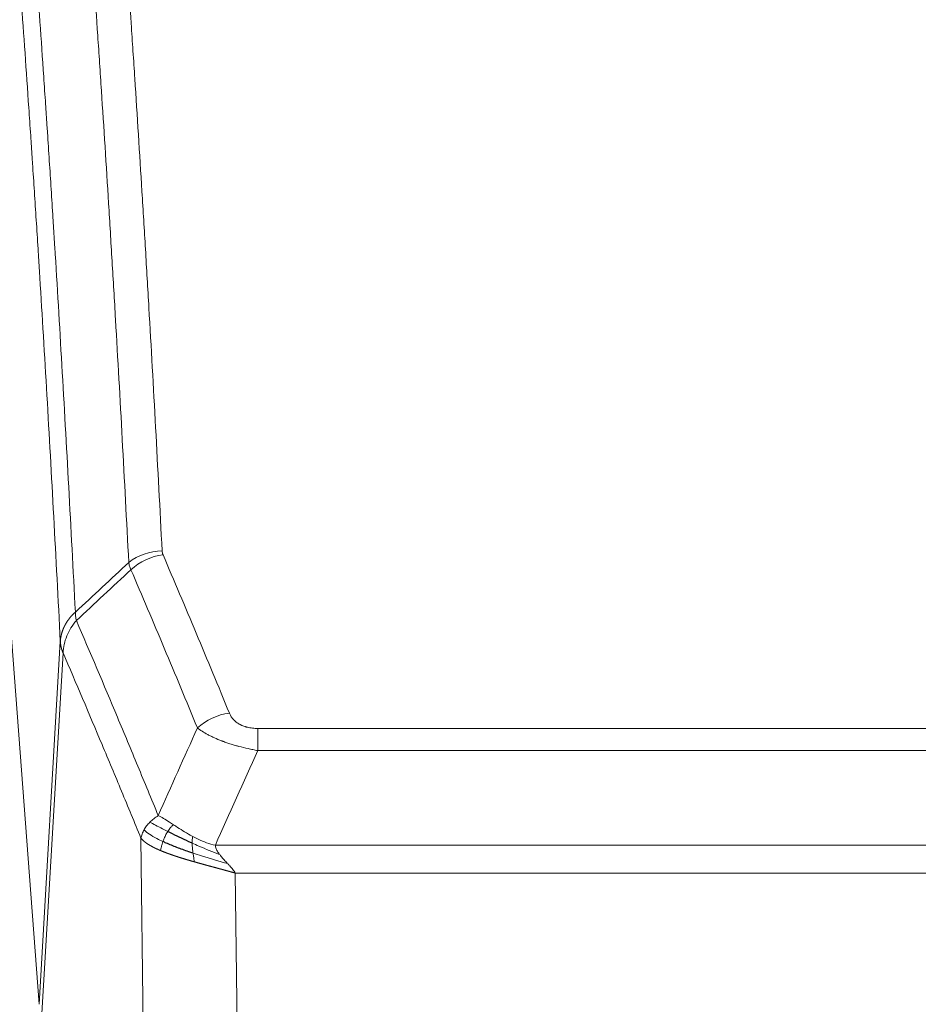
# Model space of a CAD drawing. Header units: inches. Extents: x 0 to 23760, y -13 to 16800.
# Tile 218 of 223: x 20530 to 20715, y 14300 to 14503. Entities that reach past the tile are written whole.
import ezdxf

# ---------------------------------------------------------------- set-up
doc = ezdxf.new("R2010")
doc.units = ezdxf.units.IN
doc.layers.add('254', color=7, linetype='Continuous', true_color=0xffffff)

msp = doc.modelspace()

# ---------------------------------------------------------------- linework, layer by layer
at = {"layer": '254', "color": 110, "linetype": 'Continuous', "lineweight": 13}
for p, q in [((20520.456, 14473.202), (20533.523, 14300.429)), ((20533.523, 14300.429), (20537.899, 14375.105)), ((20538.455, 14372.772), (20534.104, 14298.52)), ((20578.549, 14357.224), (20783.891, 14357.224)), ((20578.549, 14352.661), (20578.549, 14357.224)), ((20783.891, 14352.661), (20578.549, 14352.661)), ((20555.456, 14258.977), (20554.498, 14334.627)), ((20569.817, 14333.181), (20792.623, 14333.181)), ((20788.51, 14327.437), (20573.93, 14327.437)), ((20573.93, 14327.437), (20574.898, 14250.942))]:
    msp.add_line(p, q, dxfattribs=at)
for centre, major_axis, ratio, start_param, end_param in [((20558.853, 14385.476), (-9.987, -0.512), 0.8285973, 4.6699673, 5.4273767), ((20559.04, 14384.685), (-9.188, -3.948), 0.8056434, 4.3791539, 5.1247913), ((20572.702, 14352.223), (-9.245, -3.812), 0.7933159, 4.3962573, 5.1392153)]:
    msp.add_ellipse(centre, major_axis=major_axis, ratio=ratio, start_param=start_param, end_param=end_param, dxfattribs=at)
for points, knots in [([(20546.895, 14576.417), (20547.452, 14569.797), (20548.553, 14556.307), (20550.16, 14535.323), (20551.203, 14520.833), (20551.973, 14509.779), (20552.356, 14504.205), (20552.734, 14498.56), (20552.985, 14494.782), (20553.111, 14492.885), (20553.734, 14483.36), (20554.225, 14475.619), (20554.951, 14463.824), (20555.19, 14459.862), (20555.666, 14451.879), (20555.902, 14447.858), (20556.604, 14435.705), (20557.525, 14419.263), (20558.415, 14402.344), (20558.853, 14393.766)], [0, 0, 0, 0, 0.125, 0.25, 0.375, 0.375, 0.4375, 0.46875, 0.46875, 0.5, 0.5, 0.625, 0.625, 0.6875, 0.6875, 0.75, 0.75, 0.875, 1, 1, 1, 1]), ([(20551.985, 14391.389), (20551.547, 14399.958), (20550.656, 14416.857), (20549.734, 14433.279), (20549.031, 14445.418), (20548.795, 14449.434), (20548.318, 14457.408), (20548.078, 14461.365), (20547.352, 14473.146), (20546.86, 14480.879), (20546.235, 14490.392), (20546.11, 14492.287), (20545.858, 14496.061), (20545.48, 14501.699), (20545.097, 14507.266), (20544.325, 14518.308), (20543.281, 14532.78), (20541.671, 14553.741), (20540.569, 14567.215), (20540.011, 14573.828)], [0, 0, 0, 0, 0.125, 0.25, 0.25, 0.3125, 0.3125, 0.375, 0.375, 0.5, 0.5, 0.53125, 0.53125, 0.5625, 0.625, 0.625, 0.75, 0.875, 1, 1, 1, 1]), ([(20528.759, 14566.407), (20529.331, 14559.716), (20530.458, 14546.074), (20532.104, 14524.832), (20533.17, 14510.153), (20533.958, 14498.95), (20534.35, 14493.299), (20534.801, 14486.622), (20534.994, 14483.742), (20535.122, 14481.818), (20535.186, 14480.854), (20535.504, 14476.024), (20535.884, 14470.181), (20536.322, 14463.281), (20536.508, 14460.306), (20536.633, 14458.319), (20536.694, 14457.323), (20537.251, 14448.345), (20538.223, 14432.137), (20539.634, 14407.085), (20540.543, 14389.889), (20540.989, 14381.167)], [0, 0, 0, 0, 0.125, 0.25, 0.375, 0.375, 0.4375, 0.46875, 0.484375, 0.484375, 0.5, 0.5, 0.5625, 0.59375, 0.609375, 0.609375, 0.625, 0.625, 0.75, 0.875, 1, 1, 1, 1]), ([(20537.899, 14375.105), (20537.454, 14383.8), (20536.549, 14400.941), (20535.142, 14425.916), (20534.172, 14442.073), (20533.617, 14451.024), (20533.555, 14452.017), (20533.432, 14453.998), (20533.246, 14456.964), (20532.809, 14463.843), (20532.43, 14469.669), (20532.112, 14474.484), (20532.049, 14475.445), (20531.921, 14477.364), (20531.729, 14480.235), (20531.279, 14486.892), (20530.889, 14492.526), (20530.102, 14503.697), (20529.039, 14518.333), (20527.398, 14539.514), (20526.274, 14553.119), (20525.704, 14559.791)], [0, 0, 0, 0, 0.125, 0.25, 0.375, 0.375, 0.390625, 0.390625, 0.40625, 0.4375, 0.5, 0.5, 0.515625, 0.515625, 0.53125, 0.5625, 0.625, 0.625, 0.75, 0.875, 1, 1, 1, 1]), ([(20559.04, 14392.971), (20558.984, 14393.102), (20558.941, 14393.233), (20558.879, 14393.498), (20558.86, 14393.631), (20558.853, 14393.766)], [0, 0, 0, 0, 0.5, 0.5, 1, 1, 1, 1]), ([(20559.04, 14392.971), (20561.326, 14387.63), (20563.607, 14382.243), (20567.023, 14374.095), (20568.16, 14371.368), (20570.432, 14365.89), (20571.568, 14363.14), (20572.702, 14360.379)], [0, 0, 0, 0, 0.5, 0.5, 0.75, 0.75, 1, 1, 1, 1]), ([(20566.122, 14357.321), (20564.986, 14360.08), (20563.85, 14362.827), (20561.575, 14368.3), (20560.436, 14371.025), (20557.016, 14379.166), (20554.732, 14384.548), (20552.444, 14389.884)], [0, 0, 0, 0, 0.25, 0.25, 0.5, 0.5, 1, 1, 1, 1]), ([(20537.899, 14375.105), (20537.9, 14375.12), (20537.902, 14375.15), (20537.905, 14375.195), (20537.908, 14375.24), (20537.912, 14375.285), (20537.916, 14375.33), (20537.92, 14375.374), (20537.924, 14375.419), (20537.929, 14375.464), (20537.933, 14375.509), (20537.939, 14375.553), (20537.944, 14375.598), (20537.95, 14375.643), (20537.955, 14375.687), (20537.961, 14375.732), (20537.968, 14375.777), (20537.974, 14375.821), (20537.981, 14375.866), (20537.988, 14375.91), (20537.996, 14375.955), (20538.003, 14375.999), (20538.011, 14376.044), (20538.019, 14376.088), (20538.028, 14376.132), (20538.036, 14376.177), (20538.045, 14376.221), (20538.054, 14376.265), (20538.064, 14376.309), (20538.073, 14376.354), (20538.083, 14376.398), (20538.093, 14376.442), (20538.104, 14376.486), (20538.114, 14376.53), (20538.125, 14376.574), (20538.136, 14376.618), (20538.148, 14376.662), (20538.159, 14376.706), (20538.171, 14376.749), (20538.183, 14376.793), (20538.196, 14376.837), (20538.208, 14376.88), (20538.221, 14376.924), (20538.234, 14376.967), (20538.248, 14377.011), (20538.261, 14377.054), (20538.275, 14377.098), (20538.289, 14377.141), (20538.303, 14377.184), (20538.318, 14377.227), (20538.333, 14377.271), (20538.348, 14377.314), (20538.363, 14377.357), (20538.379, 14377.4), (20538.395, 14377.443), (20538.411, 14377.485), (20538.427, 14377.528), (20538.443, 14377.571), (20538.46, 14377.613), (20538.477, 14377.656), (20538.494, 14377.698), (20538.512, 14377.741), (20538.53, 14377.783), (20538.548, 14377.825), (20538.566, 14377.868), (20538.584, 14377.91), (20538.603, 14377.952), (20538.622, 14377.994), (20538.641, 14378.036), (20538.66, 14378.077), (20538.68, 14378.119), (20538.7, 14378.161), (20538.72, 14378.202), (20538.74, 14378.244), (20538.761, 14378.285), (20538.781, 14378.326), (20538.809, 14378.38), (20538.842, 14378.445), (20538.883, 14378.521), (20538.925, 14378.598), (20538.967, 14378.674), (20539.01, 14378.75), (20539.054, 14378.826), (20539.099, 14378.901), (20539.145, 14378.976), (20539.191, 14379.05), (20539.238, 14379.125), (20539.286, 14379.198), (20539.335, 14379.272), (20539.384, 14379.345), (20539.435, 14379.418), (20539.485, 14379.491), (20539.537, 14379.563), (20539.59, 14379.634), (20539.643, 14379.706), (20539.697, 14379.777), (20539.751, 14379.847), (20539.807, 14379.918), (20539.863, 14379.987), (20539.919, 14380.057), (20539.977, 14380.126), (20540.035, 14380.194), (20540.094, 14380.262), (20540.154, 14380.33), (20540.214, 14380.397), (20540.275, 14380.464), (20540.336, 14380.53), (20540.399, 14380.596), (20540.462, 14380.661), (20540.525, 14380.726), (20540.59, 14380.791), (20540.654, 14380.855), (20540.72, 14380.918), (20540.786, 14380.981), (20540.853, 14381.044), (20540.92, 14381.106), (20540.966, 14381.147), (20540.989, 14381.167)], [0, 0, 0, 0, 0.0066687, 0.0133374, 0.0200061, 0.0266746, 0.0333432, 0.0400116, 0.0466801, 0.0533484, 0.0600168, 0.066685, 0.0733532, 0.0800214, 0.0866895, 0.0933575, 0.1000255, 0.1066935, 0.1133614, 0.1200292, 0.126697, 0.1333647, 0.1400324, 0.1467001, 0.1533676, 0.1600352, 0.1667026, 0.1733701, 0.1800374, 0.1867047, 0.193372, 0.2000392, 0.2067064, 0.2133735, 0.2200405, 0.2267075, 0.2333745, 0.2400414, 0.2467082, 0.253375, 0.2600418, 0.2667085, 0.2733751, 0.2800417, 0.2867082, 0.2933747, 0.3000412, 0.3067075, 0.3133739, 0.3200401, 0.3267064, 0.3333725, 0.3400387, 0.3467047, 0.3533708, 0.3600367, 0.3667026, 0.3733685, 0.3800343, 0.3867001, 0.3933658, 0.4000315, 0.4066971, 0.4133626, 0.4200281, 0.4266936, 0.433359, 0.4400243, 0.4466896, 0.4533549, 0.4600201, 0.4666852, 0.4733503, 0.4800154, 0.4866804, 0.4933453, 0.5000102, 0.5125098, 0.5250093, 0.5375088, 0.5500082, 0.5625077, 0.5750071, 0.5875066, 0.600006, 0.6125054, 0.6250049, 0.6375043, 0.6500037, 0.6625032, 0.6750026, 0.6875021, 0.7000016, 0.7125011, 0.7250006, 0.7375001, 0.7499997, 0.7624993, 0.7749989, 0.7874985, 0.7999982, 0.812498, 0.8249977, 0.8374975, 0.8499974, 0.8624973, 0.8749972, 0.8874972, 0.8999973, 0.9124974, 0.9249976, 0.9374978, 0.9499981, 0.9624985, 0.9749989, 0.9874994, 1, 1, 1, 1]), ([(20541.201, 14379.43), (20541.126, 14379.724), (20541.083, 14380.026), (20541.025, 14380.616), (20541.009, 14380.904), (20540.989, 14381.167)], [0, 0, 0, 0, 0.5, 0.5, 1, 1, 1, 1]), ([(20538.455, 14372.772), (20538.477, 14373.355), (20538.554, 14373.943), (20538.818, 14375.109), (20539.004, 14375.688), (20539.475, 14376.82), (20539.761, 14377.373), (20540.419, 14378.436), (20540.792, 14378.947), (20541.201, 14379.43)], [0, 0, 0, 0, 0.25, 0.25, 0.5, 0.5, 0.75, 0.75, 1, 1, 1, 1]), ([(20541.201, 14379.43), (20544.023, 14372.875), (20546.838, 14366.251), (20551.052, 14356.211), (20552.455, 14352.847), (20555.257, 14346.086), (20556.657, 14342.688), (20558.054, 14339.273)], [0, 0, 0, 0, 0.5, 0.5, 0.75, 0.75, 1, 1, 1, 1]), ([(20538.455, 14372.772), (20538.45, 14372.784), (20538.44, 14372.81), (20538.425, 14372.848), (20538.41, 14372.887), (20538.395, 14372.926), (20538.379, 14372.966), (20538.364, 14373.007), (20538.349, 14373.048), (20538.333, 14373.09), (20538.318, 14373.132), (20538.302, 14373.175), (20538.287, 14373.219), (20538.272, 14373.264), (20538.256, 14373.309), (20538.241, 14373.354), (20538.226, 14373.4), (20538.211, 14373.447), (20538.196, 14373.495), (20538.181, 14373.543), (20538.167, 14373.592), (20538.152, 14373.641), (20538.138, 14373.691), (20538.124, 14373.741), (20538.11, 14373.793), (20538.097, 14373.845), (20538.083, 14373.897), (20538.063, 14373.981), (20538.037, 14374.094), (20538.008, 14374.231), (20537.985, 14374.358), (20537.965, 14374.475), (20537.949, 14374.582), (20537.937, 14374.679), (20537.927, 14374.766), (20537.919, 14374.843), (20537.913, 14374.91), (20537.908, 14374.967), (20537.905, 14375.014), (20537.902, 14375.051), (20537.901, 14375.078), (20537.9, 14375.095), (20537.899, 14375.103), (20537.899, 14375.105)], [0, 0, 0, 0, 0.0155037, 0.0313049, 0.0474035, 0.0637997, 0.0804935, 0.097485, 0.1147743, 0.1323613, 0.1502462, 0.1684289, 0.1869096, 0.2056883, 0.224765, 0.2441397, 0.2638126, 0.2837835, 0.3040527, 0.32462, 0.3454856, 0.3666494, 0.3881116, 0.409872, 0.4319308, 0.454288, 0.4769435, 0.4998975, 0.5635611, 0.6228928, 0.6778927, 0.7285606, 0.7748966, 0.8169007, 0.8545729, 0.8879131, 0.9169214, 0.9415977, 0.9619421, 0.9779545, 0.989635, 0.9969835, 1, 1, 1, 1]), ([(20554.498, 14334.627), (20553.167, 14337.868), (20551.835, 14341.093), (20549.167, 14347.513), (20547.832, 14350.708), (20543.821, 14360.244), (20541.141, 14366.539), (20538.455, 14372.772)], [0, 0, 0, 0, 0.25, 0.25, 0.5, 0.5, 1, 1, 1, 1]), ([(20578.549, 14357.224), (20578.366, 14357.224), (20578.184, 14357.229), (20577.82, 14357.248), (20577.64, 14357.262), (20577.285, 14357.3), (20577.109, 14357.324), (20576.762, 14357.382), (20576.591, 14357.417), (20576.381, 14357.467), (20576.339, 14357.477), (20576.255, 14357.499), (20576.13, 14357.532), (20576.009, 14357.567), (20575.77, 14357.642), (20575.462, 14357.751), (20575.175, 14357.878), (20575.002, 14357.963), (20574.968, 14357.981), (20574.9, 14358.016), (20574.866, 14358.034), (20574.766, 14358.088), (20574.701, 14358.125), (20574.512, 14358.238), (20574.392, 14358.317), (20574.166, 14358.479), (20574.059, 14358.563), (20573.856, 14358.736), (20573.76, 14358.825), (20573.647, 14358.939), (20573.625, 14358.961), (20573.581, 14359.008), (20573.559, 14359.031), (20573.496, 14359.101), (20573.455, 14359.148), (20573.336, 14359.289), (20573.262, 14359.385), (20573.125, 14359.579), (20573.062, 14359.676), (20572.885, 14359.973), (20572.786, 14360.174), (20572.702, 14360.379)], [0, 0, 0, 0, 0.0625, 0.0625, 0.125, 0.125, 0.1875, 0.1875, 0.25, 0.25, 0.265625, 0.265625, 0.28125, 0.3125, 0.3125, 0.375, 0.4375, 0.4375, 0.453125, 0.453125, 0.46875, 0.46875, 0.5, 0.5, 0.5625, 0.5625, 0.625, 0.625, 0.6875, 0.6875, 0.703125, 0.703125, 0.71875, 0.71875, 0.75, 0.75, 0.8125, 0.8125, 0.875, 0.875, 1, 1, 1, 1]), ([(20578.549, 14352.661), (20578.214, 14352.721), (20577.881, 14352.785), (20577.218, 14352.918), (20576.889, 14352.988), (20575.914, 14353.205), (20575.276, 14353.361), (20574.573, 14353.55), (20574.495, 14353.571), (20574.34, 14353.614), (20574.262, 14353.636), (20574.031, 14353.701), (20573.878, 14353.745), (20573.423, 14353.878), (20572.829, 14354.061), (20572.256, 14354.253), (20571.834, 14354.4), (20571.626, 14354.474), (20571.42, 14354.55), (20571.284, 14354.6), (20571.216, 14354.626), (20570.611, 14354.856), (20570.103, 14355.067), (20569.384, 14355.39), (20569.151, 14355.499), (20568.813, 14355.665), (20568.702, 14355.721), (20568.483, 14355.833), (20568.376, 14355.889), (20567.848, 14356.171), (20567.46, 14356.399), (20566.745, 14356.857), (20566.419, 14357.088), (20566.122, 14357.321)], [0, 0, 0, 0, 0.0625, 0.0625, 0.125, 0.125, 0.25, 0.25, 0.265625, 0.265625, 0.28125, 0.28125, 0.3125, 0.3125, 0.375, 0.4375, 0.4375, 0.46875, 0.484375, 0.484375, 0.5, 0.5, 0.625, 0.625, 0.6875, 0.6875, 0.71875, 0.71875, 0.75, 0.75, 0.875, 0.875, 1, 1, 1, 1]), ([(20556.347, 14337.928), (20556.593, 14338.172), (20556.86, 14338.408), (20557.43, 14338.858), (20557.734, 14339.072), (20558.054, 14339.273)], [0, 0, 0, 0, 0.5, 0.5, 1, 1, 1, 1]), ([(20561.23, 14337.378), (20560.931, 14337.572), (20560.641, 14337.76), (20559.514, 14338.48), (20558.748, 14338.946), (20558.054, 14339.273)], [0, 0, 0, 0, 0.25, 0.25, 1, 1, 1, 1]), ([(20554.498, 14334.627), (20554.555, 14334.913), (20554.637, 14335.2), (20554.851, 14335.773), (20554.982, 14336.058), (20555.137, 14336.34)], [0, 0, 0, 0, 0.5, 0.5, 1, 1, 1, 1]), ([(20555.137, 14336.34), (20555.293, 14336.615), (20555.473, 14336.887), (20555.878, 14337.418), (20556.102, 14337.678), (20556.347, 14337.928)], [0, 0, 0, 0, 0.5, 0.5, 1, 1, 1, 1]), ([(20559.02, 14333.925), (20558.585, 14334.128), (20558.175, 14334.332), (20556.645, 14335.148), (20555.749, 14335.756), (20555.137, 14336.34)], [0, 0, 0, 0, 0.25, 0.25, 1, 1, 1, 1]), ([(20560.006, 14335.998), (20559.634, 14336.185), (20559.278, 14336.368), (20557.917, 14337.073), (20557.046, 14337.546), (20556.347, 14337.928)], [0, 0, 0, 0, 0.25, 0.25, 1, 1, 1, 1]), ([(20559.02, 14333.925), (20559.051, 14334.013), (20559.083, 14334.102), (20559.217, 14334.459), (20559.331, 14334.73), (20559.58, 14335.258), (20559.716, 14335.516), (20559.908, 14335.84), (20559.956, 14335.92), (20560.006, 14335.998)], [0, 0, 0, 0, 0.125, 0.125, 0.5, 0.5, 0.875, 0.875, 1, 1, 1, 1]), ([(20560.006, 14335.998), (20560.104, 14336.153), (20560.206, 14336.3), (20560.463, 14336.644), (20560.62, 14336.828), (20560.931, 14337.144), (20561.084, 14337.276), (20561.23, 14337.378)], [0, 0, 0, 0, 0.25, 0.25, 0.625, 0.625, 1, 1, 1, 1]), ([(20565.199, 14334.97), (20565.019, 14335.066), (20564.84, 14335.163), (20564.133, 14335.558), (20563.619, 14335.864), (20562.625, 14336.478), (20562.145, 14336.785), (20561.531, 14337.183), (20561.379, 14337.281), (20561.23, 14337.378)], [0, 0, 0, 0, 0.125, 0.125, 0.5, 0.5, 0.875, 0.875, 1, 1, 1, 1]), ([(20558.53, 14332.079), (20558.518, 14332.084), (20558.495, 14332.094), (20558.46, 14332.108), (20558.424, 14332.124), (20558.389, 14332.139), (20558.352, 14332.154), (20558.316, 14332.17), (20558.279, 14332.186), (20558.242, 14332.202), (20558.204, 14332.219), (20558.166, 14332.235), (20558.127, 14332.252), (20558.089, 14332.27), (20558.05, 14332.287), (20558.01, 14332.304), (20557.97, 14332.322), (20557.93, 14332.34), (20557.89, 14332.359), (20557.849, 14332.377), (20557.808, 14332.396), (20557.767, 14332.415), (20557.725, 14332.434), (20557.683, 14332.454), (20557.641, 14332.473), (20557.599, 14332.493), (20557.556, 14332.513), (20557.513, 14332.534), (20557.47, 14332.555), (20557.426, 14332.575), (20557.383, 14332.597), (20557.339, 14332.618), (20557.295, 14332.64), (20557.25, 14332.662), (20557.206, 14332.684), (20557.161, 14332.706), (20557.117, 14332.729), (20557.072, 14332.752), (20557.026, 14332.775), (20556.981, 14332.799), (20556.936, 14332.822), (20556.89, 14332.846), (20556.845, 14332.87), (20556.799, 14332.895), (20556.753, 14332.92), (20556.707, 14332.945), (20556.661, 14332.97), (20556.615, 14332.995), (20556.569, 14333.021), (20556.523, 14333.047), (20556.476, 14333.074), (20556.43, 14333.1), (20556.384, 14333.127), (20556.338, 14333.154), (20556.291, 14333.182), (20556.245, 14333.209), (20556.199, 14333.237), (20556.153, 14333.265), (20556.107, 14333.294), (20556.061, 14333.323), (20556.015, 14333.352), (20555.969, 14333.381), (20555.924, 14333.411), (20555.878, 14333.441), (20555.832, 14333.471), (20555.787, 14333.501), (20555.742, 14333.532), (20555.697, 14333.563), (20555.652, 14333.594), (20555.608, 14333.626), (20555.563, 14333.658), (20555.519, 14333.69), (20555.475, 14333.722), (20555.431, 14333.755), (20555.388, 14333.788), (20555.345, 14333.821), (20555.302, 14333.855), (20555.26, 14333.889), (20555.217, 14333.923), (20555.176, 14333.957), (20555.134, 14333.992), (20555.093, 14334.027), (20555.052, 14334.062), (20555.012, 14334.098), (20554.972, 14334.134), (20554.932, 14334.17), (20554.893, 14334.207), (20554.855, 14334.243), (20554.817, 14334.28), (20554.779, 14334.318), (20554.742, 14334.355), (20554.705, 14334.393), (20554.669, 14334.432), (20554.634, 14334.47), (20554.599, 14334.509), (20554.565, 14334.548), (20554.531, 14334.587), (20554.509, 14334.614), (20554.498, 14334.627)], [0, 0, 0, 0, 0.0060657, 0.012223, 0.0184718, 0.0248123, 0.0312443, 0.0377679, 0.0443831, 0.0510899, 0.0578883, 0.0647782, 0.0717598, 0.0788329, 0.0859977, 0.093254, 0.1006019, 0.1080414, 0.1155725, 0.1231952, 0.1309095, 0.1387154, 0.1466129, 0.1546019, 0.1626826, 0.1708549, 0.1791188, 0.1874742, 0.1959213, 0.20446, 0.2130903, 0.2218121, 0.2306256, 0.2395307, 0.2485274, 0.2576156, 0.2667955, 0.276067, 0.2854301, 0.2948848, 0.3044311, 0.314069, 0.3237985, 0.3336196, 0.3435324, 0.3535367, 0.3636326, 0.3738202, 0.3840993, 0.3944701, 0.4049324, 0.4154864, 0.426132, 0.4368691, 0.4476979, 0.4586183, 0.4696303, 0.480734, 0.4919292, 0.503216, 0.5145945, 0.5260645, 0.5376262, 0.5492795, 0.5610244, 0.5728609, 0.584789, 0.5968087, 0.60892, 0.621123, 0.6334175, 0.6458037, 0.6582815, 0.6708509, 0.6835119, 0.6962645, 0.7091087, 0.7220445, 0.735072, 0.748191, 0.7614017, 0.774704, 0.7880979, 0.8015834, 0.8151605, 0.8288293, 0.8425896, 0.8564416, 0.8703852, 0.8844204, 0.8985472, 0.9127656, 0.9270756, 0.9414773, 0.9559705, 0.9705554, 0.9852319, 1, 1, 1, 1]), ([(20558.53, 14332.079), (20558.565, 14332.259), (20558.608, 14332.464), (20558.713, 14332.91), (20558.776, 14333.152), (20558.902, 14333.574), (20558.958, 14333.748), (20559.02, 14333.925)], [0, 0, 0, 0, 0.375, 0.375, 0.75, 0.75, 1, 1, 1, 1]), ([(20565.049, 14333.601), (20565.047, 14333.756), (20565.049, 14333.903), (20565.062, 14334.247), (20565.078, 14334.43), (20565.127, 14334.743), (20565.159, 14334.872), (20565.199, 14334.97)], [0, 0, 0, 0, 0.25, 0.25, 0.625, 0.625, 1, 1, 1, 1]), ([(20569.817, 14333.181), (20568.597, 14333.447), (20567.421, 14333.889), (20565.927, 14334.593), (20565.56, 14334.778), (20565.199, 14334.97)], [0, 0, 0, 0, 0.75, 0.75, 1, 1, 1, 1]), ([(20565.532, 14329.747), (20565.51, 14329.753), (20565.467, 14329.766), (20565.401, 14329.785), (20565.335, 14329.803), (20565.269, 14329.822), (20565.202, 14329.841), (20565.136, 14329.86), (20565.07, 14329.879), (20565.004, 14329.898), (20564.937, 14329.917), (20564.871, 14329.936), (20564.805, 14329.955), (20564.738, 14329.975), (20564.672, 14329.994), (20564.605, 14330.013), (20564.538, 14330.033), (20564.472, 14330.052), (20564.405, 14330.072), (20564.338, 14330.091), (20564.271, 14330.111), (20564.204, 14330.13), (20564.138, 14330.15), (20564.071, 14330.17), (20564.004, 14330.19), (20563.937, 14330.209), (20563.87, 14330.229), (20563.803, 14330.249), (20563.736, 14330.269), (20563.669, 14330.289), (20563.602, 14330.31), (20563.535, 14330.33), (20563.468, 14330.35), (20563.4, 14330.37), (20563.333, 14330.391), (20563.266, 14330.411), (20563.199, 14330.432), (20563.132, 14330.452), (20563.065, 14330.473), (20562.998, 14330.493), (20562.931, 14330.514), (20562.864, 14330.535), (20562.797, 14330.556), (20562.729, 14330.577), (20562.662, 14330.598), (20562.595, 14330.619), (20562.528, 14330.64), (20562.461, 14330.661), (20562.394, 14330.682), (20562.328, 14330.704), (20562.261, 14330.725), (20562.194, 14330.746), (20562.127, 14330.768), (20562.06, 14330.789), (20561.993, 14330.811), (20561.927, 14330.833), (20561.86, 14330.854), (20561.793, 14330.876), (20561.727, 14330.898), (20561.66, 14330.92), (20561.594, 14330.942), (20561.528, 14330.964), (20561.461, 14330.986), (20561.395, 14331.008), (20561.329, 14331.03), (20561.263, 14331.053), (20561.197, 14331.075), (20561.131, 14331.098), (20561.065, 14331.12), (20560.999, 14331.143), (20560.933, 14331.165), (20560.868, 14331.188), (20560.802, 14331.211), (20560.737, 14331.234), (20560.671, 14331.257), (20560.606, 14331.28), (20560.541, 14331.303), (20560.476, 14331.326), (20560.411, 14331.349), (20560.346, 14331.372), (20560.282, 14331.396), (20560.217, 14331.419), (20560.153, 14331.443), (20560.088, 14331.466), (20560.024, 14331.49), (20559.96, 14331.514), (20559.896, 14331.537), (20559.832, 14331.561), (20559.769, 14331.585), (20559.705, 14331.609), (20559.642, 14331.633), (20559.578, 14331.657), (20559.515, 14331.681), (20559.452, 14331.706), (20559.39, 14331.73), (20559.327, 14331.755), (20559.265, 14331.779), (20559.202, 14331.804), (20559.14, 14331.828), (20559.078, 14331.853), (20559.017, 14331.878), (20558.955, 14331.903), (20558.894, 14331.928), (20558.833, 14331.953), (20558.772, 14331.978), (20558.711, 14332.003), (20558.65, 14332.028), (20558.59, 14332.053), (20558.55, 14332.07), (20558.53, 14332.079)], [0, 0, 0, 0, 0.0082024, 0.0164263, 0.0246716, 0.0329384, 0.0412265, 0.0495362, 0.0578672, 0.0662198, 0.0745938, 0.0829892, 0.0914062, 0.0998446, 0.1083045, 0.1167859, 0.1252887, 0.1338131, 0.1423589, 0.1509263, 0.1595151, 0.1681255, 0.1767574, 0.1854108, 0.1940858, 0.2027822, 0.2115002, 0.2202398, 0.2290008, 0.2377835, 0.2465876, 0.2554134, 0.2642606, 0.2731295, 0.2820199, 0.2909319, 0.2998654, 0.3088206, 0.3177973, 0.3267956, 0.3358154, 0.3448569, 0.35392, 0.3630047, 0.3721109, 0.3812388, 0.3903883, 0.3995594, 0.4087522, 0.4179665, 0.4272025, 0.4364601, 0.4457393, 0.4550402, 0.4643627, 0.4737069, 0.4830727, 0.4924601, 0.5018692, 0.5113, 0.5207524, 0.5302265, 0.5397222, 0.5492397, 0.5587788, 0.5683395, 0.577922, 0.5875261, 0.5971519, 0.6067994, 0.6164686, 0.6261595, 0.6358721, 0.6456064, 0.6553624, 0.6651401, 0.6749395, 0.6847606, 0.6946034, 0.704468, 0.7143542, 0.7242622, 0.734192, 0.7441434, 0.7541166, 0.7641115, 0.7741282, 0.7841666, 0.7942268, 0.8043087, 0.8144123, 0.8245377, 0.8346848, 0.8448538, 0.8550444, 0.8652568, 0.875491, 0.885747, 0.8960247, 0.9063242, 0.9166455, 0.9269886, 0.9373534, 0.9477401, 0.9581485, 0.9685787, 0.9790306, 0.9895044, 1, 1, 1, 1]), ([(20570.688, 14331.283), (20569.277, 14331.805), (20567.841, 14332.388), (20565.97, 14333.193), (20565.507, 14333.396), (20565.049, 14333.601)], [0, 0, 0, 0, 0.75, 0.75, 1, 1, 1, 1]), ([(20565.218, 14331.54), (20565.206, 14331.627), (20565.194, 14331.715), (20565.149, 14332.068), (20565.121, 14332.336), (20565.077, 14332.862), (20565.062, 14333.119), (20565.052, 14333.444), (20565.05, 14333.523), (20565.049, 14333.601)], [0, 0, 0, 0, 0.125, 0.125, 0.5, 0.5, 0.875, 0.875, 1, 1, 1, 1]), ([(20570.688, 14331.283), (20570.569, 14331.44), (20570.459, 14331.598), (20570.211, 14331.992), (20570.086, 14332.229), (20569.9, 14332.704), (20569.838, 14332.942), (20569.817, 14333.181)], [0, 0, 0, 0, 0.25, 0.25, 0.625, 0.625, 1, 1, 1, 1]), ([(20565.532, 14329.747), (20565.499, 14329.918), (20565.46, 14330.115), (20565.378, 14330.547), (20565.335, 14330.782), (20565.268, 14331.195), (20565.242, 14331.366), (20565.218, 14331.54)], [0, 0, 0, 0, 0.375, 0.375, 0.75, 0.75, 1, 1, 1, 1]), ([(20572.359, 14329.385), (20570.587, 14329.889), (20568.757, 14330.42), (20566.383, 14331.161), (20565.796, 14331.349), (20565.218, 14331.54)], [0, 0, 0, 0, 0.75, 0.75, 1, 1, 1, 1]), ([(20572.359, 14329.385), (20572.285, 14329.465), (20572.211, 14329.545), (20571.915, 14329.863), (20571.693, 14330.1), (20571.266, 14330.574), (20571.061, 14330.81), (20570.808, 14331.125), (20570.747, 14331.204), (20570.688, 14331.283)], [0, 0, 0, 0, 0.125, 0.125, 0.5, 0.5, 0.875, 0.875, 1, 1, 1, 1]), ([(20573.93, 14327.437), (20573.908, 14327.444), (20573.864, 14327.456), (20573.797, 14327.475), (20573.731, 14327.494), (20573.664, 14327.513), (20573.597, 14327.532), (20573.53, 14327.551), (20573.463, 14327.57), (20573.396, 14327.589), (20573.329, 14327.607), (20573.262, 14327.626), (20573.194, 14327.645), (20573.127, 14327.664), (20573.059, 14327.683), (20572.992, 14327.702), (20572.924, 14327.721), (20572.856, 14327.74), (20572.788, 14327.759), (20572.72, 14327.778), (20572.652, 14327.797), (20572.584, 14327.816), (20572.515, 14327.834), (20572.447, 14327.853), (20572.378, 14327.872), (20572.309, 14327.891), (20572.241, 14327.91), (20572.172, 14327.929), (20572.103, 14327.948), (20572.034, 14327.967), (20571.965, 14327.986), (20571.896, 14328.005), (20571.827, 14328.024), (20571.757, 14328.043), (20571.688, 14328.062), (20571.618, 14328.081), (20571.549, 14328.1), (20571.479, 14328.119), (20571.409, 14328.138), (20571.339, 14328.157), (20571.27, 14328.176), (20571.2, 14328.195), (20571.13, 14328.214), (20571.059, 14328.233), (20570.989, 14328.253), (20570.919, 14328.272), (20570.849, 14328.291), (20570.778, 14328.31), (20570.708, 14328.329), (20570.637, 14328.348), (20570.567, 14328.367), (20570.496, 14328.386), (20570.425, 14328.406), (20570.354, 14328.425), (20570.284, 14328.444), (20570.213, 14328.463), (20570.142, 14328.482), (20570.071, 14328.502), (20569.999, 14328.521), (20569.928, 14328.54), (20569.857, 14328.559), (20569.786, 14328.579), (20569.715, 14328.598), (20569.643, 14328.617), (20569.572, 14328.637), (20569.5, 14328.656), (20569.429, 14328.675), (20569.357, 14328.695), (20569.286, 14328.714), (20569.214, 14328.733), (20569.142, 14328.753), (20569.07, 14328.772), (20568.999, 14328.792), (20568.927, 14328.811), (20568.855, 14328.831), (20568.783, 14328.85), (20568.711, 14328.87), (20568.639, 14328.889), (20568.567, 14328.909), (20568.495, 14328.928), (20568.423, 14328.948), (20568.351, 14328.967), (20568.279, 14328.987), (20568.207, 14329.007), (20568.135, 14329.026), (20568.062, 14329.046), (20567.99, 14329.066), (20567.918, 14329.085), (20567.846, 14329.105), (20567.773, 14329.125), (20567.701, 14329.144), (20567.629, 14329.164), (20567.557, 14329.184), (20567.484, 14329.204), (20567.412, 14329.224), (20567.34, 14329.244), (20567.267, 14329.263), (20567.195, 14329.283), (20567.122, 14329.303), (20567.05, 14329.323), (20566.978, 14329.343), (20566.905, 14329.363), (20566.833, 14329.383), (20566.761, 14329.403), (20566.688, 14329.423), (20566.616, 14329.443), (20566.544, 14329.463), (20566.471, 14329.483), (20566.399, 14329.504), (20566.327, 14329.524), (20566.254, 14329.544), (20566.182, 14329.564), (20566.11, 14329.584), (20566.037, 14329.605), (20565.965, 14329.625), (20565.893, 14329.645), (20565.821, 14329.666), (20565.749, 14329.686), (20565.677, 14329.706), (20565.604, 14329.727), (20565.556, 14329.74), (20565.532, 14329.747)], [0, 0, 0, 0, 0.007775, 0.0155603, 0.0233558, 0.0311618, 0.038978, 0.0468046, 0.0546416, 0.0624889, 0.0703466, 0.0782147, 0.0860931, 0.093982, 0.1018813, 0.109791, 0.1177112, 0.1256417, 0.1335828, 0.1415343, 0.1494962, 0.1574687, 0.1654516, 0.173445, 0.1814489, 0.1894634, 0.1974883, 0.2055238, 0.2135699, 0.2216264, 0.2296936, 0.2377713, 0.2458596, 0.2539585, 0.2620679, 0.270188, 0.2783187, 0.28646, 0.2946119, 0.3027745, 0.3109477, 0.3191316, 0.3273261, 0.3355314, 0.3437472, 0.3519738, 0.3602111, 0.3684591, 0.3767178, 0.3849872, 0.3932673, 0.4015582, 0.4098598, 0.4181722, 0.4264954, 0.4348293, 0.443174, 0.4515295, 0.4598958, 0.4682728, 0.4766607, 0.4850594, 0.493469, 0.5018893, 0.5103206, 0.5187626, 0.5272155, 0.5356793, 0.544154, 0.5526395, 0.561136, 0.5696433, 0.5781615, 0.5866906, 0.5952307, 0.6037817, 0.6123436, 0.6209165, 0.6295003, 0.638095, 0.6467007, 0.6553174, 0.6639451, 0.6725838, 0.6812334, 0.6898941, 0.6985657, 0.7072484, 0.7159421, 0.7246468, 0.7333625, 0.7420893, 0.7508272, 0.759576, 0.768336, 0.777107, 0.7858891, 0.7946823, 0.8034866, 0.812302, 0.8211284, 0.829966, 0.8388147, 0.8476746, 0.8565455, 0.8654276, 0.8743209, 0.8832252, 0.8921408, 0.9010675, 0.9100054, 0.9189544, 0.9279147, 0.9368861, 0.9458688, 0.9548626, 0.9638676, 0.9728839, 0.9819114, 0.9909501, 1, 1, 1, 1]), ([(20573.93, 14327.437), (20573.777, 14327.686), (20573.601, 14327.932), (20573.218, 14328.422), (20573.011, 14328.664), (20572.653, 14329.066), (20572.507, 14329.226), (20572.359, 14329.385)], [0, 0, 0, 0, 0.375, 0.375, 0.75, 0.75, 1, 1, 1, 1])]:
    msp.add_open_spline(points, degree=3, knots=knots, dxfattribs=at)
for points in [[(20540.989, 14381.167), (20544.654, 14384.576), (20548.319, 14387.983), (20551.985, 14391.389)], [(20552.444, 14389.884), (20552.332, 14390.142), (20552.143, 14390.651), (20552.026, 14391.146), (20551.985, 14391.389)], [(20552.444, 14389.884), (20548.696, 14386.401), (20544.948, 14382.916), (20541.201, 14379.43)], [(20558.054, 14339.273), (20560.729, 14345.295), (20563.418, 14351.311), (20566.122, 14357.321)], [(20578.549, 14352.661), (20575.621, 14346.175), (20572.71, 14339.681), (20569.817, 14333.181)]]:
    msp.add_open_spline(points, degree=3, dxfattribs=at)
at = {"layer": '254', "color": 2, "linetype": 'Continuous', "lineweight": 25}
for points in [[(20565.049, 14333.601), (20564.82, 14333.703), (20564.593, 14333.805), (20563.691, 14334.214), (20563.032, 14334.522), (20561.762, 14335.127), (20561.152, 14335.424), (20560.381, 14335.809), (20560.191, 14335.904), (20560.006, 14335.998)], [(20565.218, 14331.54), (20564.929, 14331.636), (20564.642, 14331.732), (20563.508, 14332.118), (20562.685, 14332.413), (20561.12, 14333.012), (20560.379, 14333.315), (20559.461, 14333.721), (20559.237, 14333.823), (20559.02, 14333.925)]]:
    msp.add_open_spline(points, degree=3, knots=[0, 0, 0, 0, 0.125, 0.125, 0.5, 0.5, 0.875, 0.875, 1, 1, 1, 1], dxfattribs=at)

doc.saveas('drawing.dxf')
